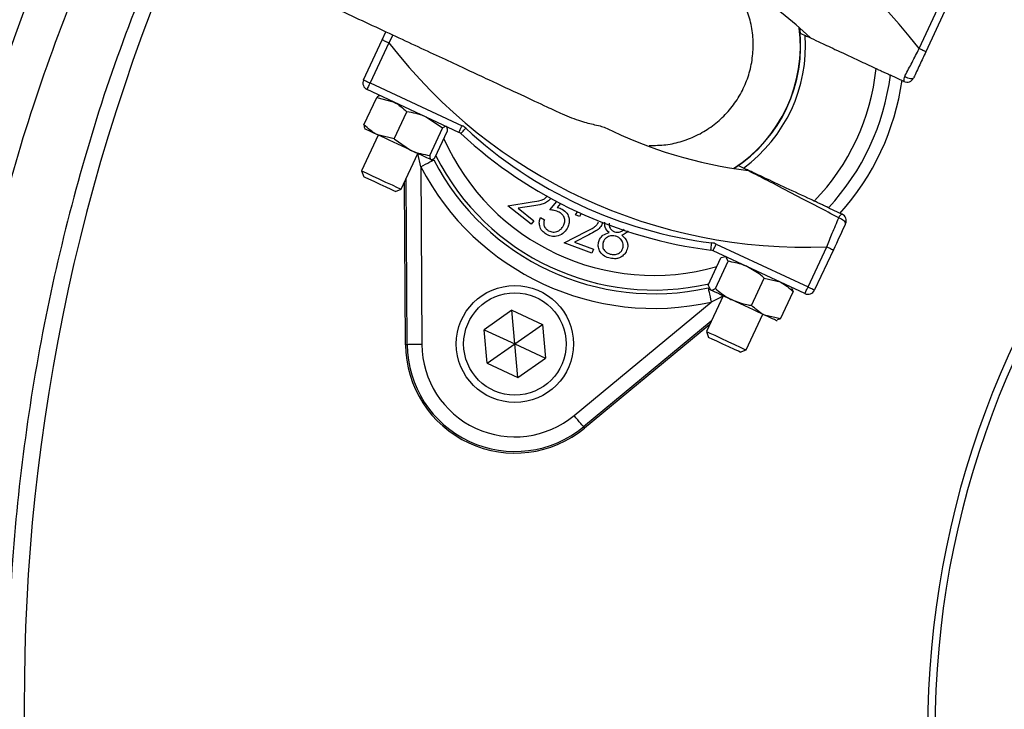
# Model space of a CAD drawing. Header units: millimetres. Extents: x 2299 to 4493, y 1100 to 5770.
# Tile 14 of 25: x 2720 to 2989, y 4726 to 4915. Entities that reach past the tile are written whole.
import ezdxf

# ---------------------------------------------------------------- set-up
doc = ezdxf.new("R2010")
doc.units = ezdxf.units.MM
doc.header["$LTSCALE"] = 2

msp = doc.modelspace()

# ---------------------------------------------------------------- linework, layer by layer
at = {"color": 7, "linetype": 'Continuous', "lineweight": 25}
for p, q in [((2966.2, 4906.61), (2971.31, 4917.57)), ((2973.12, 4916.73), (2968.01, 4905.76)), ((2819.48, 4909.04), (2820.49, 4911.22)), ((2933.52, 4912.27), (2933.66, 4910.85)), ((2814.36, 4898.07), (2819.48, 4909.04)), ((2821.29, 4908.2), (2816.18, 4897.23)), ((2816.18, 4897.23), (2841.27, 4885.53)), ((2962.01, 4897.63), (2958.32, 4899.36)), ((2840.42, 4883.72), (2815.33, 4895.42)), ((2814.48, 4885.77), (2817.95, 4893.21)), ((2817.95, 4893.21), (2822.47, 4892.09)), ((2818.96, 4893.73), (2818.85, 4893.72)), ((2822.75, 4881.91), (2826.22, 4889.35)), ((2835.91, 4884.84), (2831.44, 4887.9)), ((2814.67, 4884.75), (2814.73, 4884.66)), ((2832.44, 4877.39), (2835.91, 4884.84)), ((2833.86, 4876.73), (2837.33, 4884.17)), ((2837.18, 4885.14), (2837.08, 4885.27)), ((2818.36, 4882.97), (2813.8, 4873.21)), ((2822.75, 4881.91), (2818.24, 4883.03)), ((2822.75, 4881.91), (2827.22, 4878.84)), ((2824.68, 4868.14), (2829.23, 4877.9)), ((2832.86, 4876.21), (2833.02, 4876.23)), ((2813.8, 4873.21), (2814.4, 4871.58)), ((2829.99, 4874.32), (2830.3, 4825.67)), ((2916.76, 4874.6), (2915.58, 4873.8)), ((2814.4, 4871.58), (2814.4, 4871.58)), ((2825.85, 4825.64), (2825.56, 4870.03)), ((2826.3, 4825.64), (2826.01, 4870.99)), ((2823.05, 4867.54), (2824.68, 4868.14)), ((2853.83, 4863.66), (2860.46, 4864.69)), ((2865.3, 4862.55), (2867.18, 4864.79)), ((2860.18, 4858.63), (2853.83, 4863.66)), ((2860.9, 4863.62), (2856.58, 4862.95)), ((2856.58, 4862.95), (2860.89, 4859.53)), ((2868.19, 4864.26), (2867.3, 4863.19)), ((2872.31, 4861.13), (2872.88, 4862.03)), ((2941.42, 4863.1), (2945.11, 4861.38)), ((2860.89, 4859.53), (2860.18, 4858.63)), ((2862.69, 4860.43), (2863.76, 4859.83)), ((2873.39, 4860.73), (2872.31, 4861.13)), ((2873.86, 4861.53), (2873.39, 4860.73)), ((2869.16, 4853.53), (2875.18, 4856.56)), ((2875.92, 4855.67), (2872.01, 4853.7)), ((2876.78, 4850.68), (2869.16, 4853.53)), ((2872.01, 4853.7), (2877.18, 4851.77)), ((2877.18, 4851.77), (2876.78, 4850.68)), ((2934.96, 4839.63), (2909.87, 4851.33)), ((2910.72, 4853.14), (2935.81, 4841.44)), ((2935.81, 4841.44), (2940.92, 4852.41)), ((2942.74, 4851.56), (2937.62, 4840.6)), ((2908.55, 4841.9), (2912.02, 4849.35)), ((2910.5, 4840.99), (2913.97, 4848.44)), ((2912.95, 4849.62), (2912.02, 4849.35)), ((2913.21, 4849.77), (2912.94, 4849.75)), ((2913.97, 4848.44), (2913.37, 4849.7)), ((2920.38, 4836.39), (2923.85, 4843.83)), ((2923.85, 4843.83), (2928.19, 4842.79)), ((2908.55, 4841.9), (2909.15, 4840.64)), ((2908.82, 4840.96), (2908.99, 4840.71)), ((2931.5, 4841.09), (2931.34, 4841.32)), ((2931.39, 4841.02), (2931.78, 4840.13)), ((2912.61, 4839.02), (2908.06, 4829.26)), ((2928.31, 4832.69), (2931.78, 4840.13)), ((2854.9, 4835.04), (2847.34, 4829.74)), ((2854.9, 4835.04), (2863.28, 4831.13)), ((2855.71, 4825.83), (2854.9, 4835.04)), ((2871.91, 4806.27), (2909.38, 4837.3)), ((2918.94, 4824.19), (2923.49, 4833.95)), ((2928.31, 4832.69), (2923.96, 4833.73)), ((2927.11, 4832.26), (2927.41, 4832.28)), ((2928.31, 4832.69), (2927.4, 4832.45)), ((2848.14, 4820.54), (2847.34, 4829.74)), ((2847.34, 4829.74), (2855.71, 4825.83)), ((2855.71, 4825.83), (2863.28, 4831.13)), ((2863.28, 4831.13), (2864.08, 4821.93)), ((2909.39, 4832.11), (2874.46, 4803.19)), ((2908.94, 4831.15), (2874.75, 4802.84)), ((2908.06, 4829.26), (2908.65, 4827.63)), ((2826.3, 4825.64), (2825.85, 4825.64)), ((2848.14, 4820.54), (2855.71, 4825.83)), ((2856.51, 4816.63), (2855.71, 4825.83)), ((2855.71, 4825.83), (2864.08, 4821.93)), ((2917.3, 4823.59), (2918.94, 4824.19)), ((2856.51, 4816.63), (2864.08, 4821.93)), ((2848.14, 4820.54), (2856.51, 4816.63)), ((2874.46, 4803.19), (2874.75, 4802.84))]:
    msp.add_line(p, q, dxfattribs=at)
at = {"color": 8, "linetype": 'Continuous', "lineweight": 25}
for p, q in [((2822.4, 4910.33), (2821.29, 4908.2)), ((2829.99, 4874.32), (2829.15, 4877.94))]:
    msp.add_line(p, q, dxfattribs=at)
at = {"color": 7, "linetype": 'Continuous', "lineweight": 25, "flags": 128}
for points in [[(2933.66, 4910.85), (2933.84, 4910.77), (2935.05, 4910.21)], [(2819.48, 4909.04), (2819.51, 4909.02), (2819.62, 4908.98), (2819.78, 4908.9), (2820.01, 4908.79), (2820.28, 4908.67), (2820.6, 4908.52), (2820.94, 4908.36), (2821.29, 4908.2)], [(2968.01, 4905.76), (2967.97, 4905.78), (2967.87, 4905.83), (2967.7, 4905.91), (2967.48, 4906.01), (2967.2, 4906.14), (2966.89, 4906.28), (2966.55, 4906.44), (2966.2, 4906.61)], [(2814.36, 4898.07), (2814.4, 4898.06), (2814.5, 4898.01), (2814.67, 4897.93), (2814.9, 4897.83), (2815.17, 4897.7), (2815.48, 4897.55), (2815.82, 4897.39), (2816.18, 4897.23)], [(2815.33, 4895.42), (2815.35, 4895.45), (2815.4, 4895.55), (2815.47, 4895.72), (2815.58, 4895.95), (2815.71, 4896.22), (2815.85, 4896.54), (2816.01, 4896.88), (2816.18, 4897.23)], [(2962.23, 4898.99), (2962.62, 4898.8), (2963.03, 4898.63), (2963.42, 4898.51), (2963.79, 4898.43), (2964.11, 4898.4), (2964.37, 4898.42), (2964.56, 4898.49), (2964.67, 4898.6)], [(2818.24, 4883.03), (2817.35, 4883.44), (2816.58, 4883.8), (2815.92, 4884.11), (2815.4, 4884.35), (2815.03, 4884.53), (2814.8, 4884.63), (2814.73, 4884.66)], [(2840.42, 4883.72), (2840.44, 4883.75), (2840.49, 4883.85), (2840.57, 4884.02), (2840.67, 4884.25), (2840.8, 4884.52), (2840.95, 4884.84), (2841.1, 4885.18), (2841.27, 4885.53)], [(2840.94, 4883.37), (2840.96, 4883.4), (2841.04, 4883.48), (2841.17, 4883.62), (2841.34, 4883.8), (2841.54, 4884.02), (2841.78, 4884.28), (2842.03, 4884.55), (2842.3, 4884.84)], [(2827.22, 4878.84), (2826.09, 4879.36), (2824.93, 4879.91), (2823.75, 4880.46), (2822.56, 4881.01), (2821.4, 4881.55), (2820.28, 4882.08), (2819.22, 4882.57), (2818.24, 4883.03)], [(2832.77, 4876.25), (2832.54, 4876.36), (2832.15, 4876.54), (2831.62, 4876.79), (2830.96, 4877.1), (2830.17, 4877.46), (2829.27, 4877.88), (2828.28, 4878.34), (2827.22, 4878.84)], [(2829.99, 4874.32), (2830.67, 4874.67), (2831.33, 4875.01), (2831.94, 4875.33), (2832.48, 4875.61), (2832.92, 4875.84), (2833.25, 4876.01), (2833.46, 4876.12), (2833.54, 4876.16)], [(2832.86, 4876.21), (2832.86, 4876.21), (2832.77, 4876.25)], [(2813.8, 4873.21), (2813.81, 4873.21), (2814.21, 4873.02), (2815.22, 4872.55), (2816.71, 4871.85), (2818.51, 4871.01), (2820.4, 4870.13), (2822.14, 4869.32), (2823.54, 4868.67), (2824.42, 4868.26), (2824.68, 4868.14)], [(2918.15, 4873.95), (2916.93, 4874.52), (2916.76, 4874.6)], [(2823.05, 4867.54), (2822.78, 4867.67), (2821.9, 4868.08), (2820.54, 4868.72), (2818.89, 4869.48), (2817.23, 4870.26), (2815.79, 4870.93), (2814.8, 4871.39), (2814.4, 4871.58)], [(2946.08, 4858.72), (2946.09, 4858.88), (2946.03, 4859.07), (2945.87, 4859.29), (2945.64, 4859.51), (2945.35, 4859.74), (2945, 4859.96), (2944.61, 4860.17), (2944.21, 4860.34)], [(2909.28, 4851.5), (2909.28, 4851.54), (2909.3, 4851.65), (2909.32, 4851.84), (2909.35, 4852.08), (2909.39, 4852.39), (2909.43, 4852.73), (2909.48, 4853.1), (2909.53, 4853.49)], [(2909.87, 4851.33), (2909.89, 4851.37), (2909.94, 4851.47), (2910.02, 4851.64), (2910.12, 4851.86), (2910.25, 4852.14), (2910.4, 4852.45), (2910.55, 4852.79), (2910.72, 4853.14)], [(2940.92, 4852.41), (2941.28, 4852.24), (2941.62, 4852.09), (2941.93, 4851.94), (2942.21, 4851.81), (2942.43, 4851.71), (2942.6, 4851.63), (2942.7, 4851.58), (2942.74, 4851.56)], [(2908.51, 4841.2), (2908.53, 4841.11), (2908.58, 4840.88), (2908.66, 4840.52), (2908.77, 4840.03), (2908.9, 4839.44), (2909.05, 4838.77), (2909.21, 4838.05), (2909.38, 4837.3)], [(2909.15, 4840.64), (2909, 4840.7), (2908.99, 4840.71)], [(2915.06, 4837.88), (2913.97, 4838.39), (2912.95, 4838.86), (2912.01, 4839.3), (2911.18, 4839.69), (2910.47, 4840.02), (2909.89, 4840.29), (2909.44, 4840.5), (2909.15, 4840.64)], [(2934.96, 4839.63), (2934.98, 4839.67), (2935.03, 4839.77), (2935.11, 4839.94), (2935.21, 4840.16), (2935.34, 4840.44), (2935.49, 4840.75), (2935.65, 4841.09), (2935.81, 4841.44)], [(2935.81, 4841.44), (2936.16, 4841.28), (2936.5, 4841.12), (2936.82, 4840.97), (2937.09, 4840.85), (2937.32, 4840.74), (2937.48, 4840.66), (2937.59, 4840.61), (2937.62, 4840.6)], [(2923.96, 4833.73), (2923.02, 4834.17), (2921.98, 4834.65), (2920.89, 4835.16), (2919.74, 4835.7), (2918.56, 4836.25), (2917.38, 4836.8), (2916.2, 4837.35), (2915.06, 4837.88)], [(2927.11, 4832.26), (2927.09, 4832.27), (2926.92, 4832.35), (2926.61, 4832.5), (2926.14, 4832.71), (2925.54, 4832.99), (2924.81, 4833.33), (2923.96, 4833.73)], [(2908.06, 4829.26), (2908.22, 4829.18), (2909, 4828.82), (2910.31, 4828.21), (2912.01, 4827.41), (2913.89, 4826.54), (2915.72, 4825.68), (2917.29, 4824.96), (2918.39, 4824.44), (2918.91, 4824.2), (2918.94, 4824.19)], [(2917.3, 4823.59), (2917.28, 4823.6), (2916.79, 4823.83), (2915.71, 4824.34), (2914.22, 4825.03), (2912.54, 4825.81), (2910.92, 4826.57), (2909.62, 4827.17), (2908.83, 4827.54), (2908.65, 4827.63)], [(2830.3, 4825.67), (2829.53, 4825.67), (2828.79, 4825.66), (2828.1, 4825.66), (2827.5, 4825.65), (2827, 4825.65), (2826.63, 4825.65), (2826.39, 4825.64), (2826.3, 4825.64)], [(2874.46, 4803.19), (2874.41, 4803.26), (2874.26, 4803.44), (2874.02, 4803.72), (2873.7, 4804.11), (2873.32, 4804.57), (2872.88, 4805.1), (2872.41, 4805.67), (2871.91, 4806.27)]]:
    msp.add_lwpolyline(points, dxfattribs=at)
at = {"color": 7, "linetype": 'Continuous', "lineweight": 25}
for centre, radius in [((3218.5, 4719.9), 720), ((3218.5, 4719.9), 715), ((2855.71, 4825.83), 16), ((2855.71, 4825.83), 14)]:
    msp.add_circle(centre, radius, dxfattribs=at)
for centre, radius, start, end in [((3218.5, 4719.9), 790, 92.51549, 281.40126), ((3218.5, 4719.9), 693, 1.57108, 178.42892), ((3218.5, 4719.9), 250, 99.2069, 180), ((3218.5, 4719.9), 248, 99.2818, 180), ((2852.61, 4819.19), 143.33, 37.5829, 92.4171), ((3247.66, 4729.1), 526, 156.6871, 206.8749), ((2852.61, 4819.19), 123.33, 47.1997, 66.3645), ((2893.74, 4907.4), 40, 302.9043, 7.0957), ((2934.88, 4995.62), 143.33, 217.5829, 272.4171), ((2893.74, 4907.4), 41.4, 306.1144, 3.8856), ((2893.74, 4907.4), 60.99, 315.8562, 354.1438), ((2816.18, 4897.23), 2, 155, 245), ((2893.74, 4907.4), 65.07, 317.0993, 352.9007), ((2893.74, 4907.4), 68.42, 317.9236, 352.0712), ((2963.71, 4898.06), 1.75, 147.6637, 193.9529), ((2962.86, 4899.45), 2, 245, 335), ((2839.58, 4881.9), 2, 47.1997, 65), ((2924.74, 4973.86), 123.33, 227.1997, 262.8003), ((2839.58, 4881.9), 4, 47.1997, 65), ((2924.74, 4973.86), 121.33, 227.1997, 262.8003), ((2934.88, 4995.62), 123.33, 243.6355, 262.8003), ((2893.74, 4907.4), 67.83, 207.427, 282.573), ((2893.74, 4907.4), 71.83, 207.427, 282.573), ((2945.88, 4859.81), 1.75, 116.0463, 162.336), ((2944.26, 4859.57), 2, 335, 65), ((2909.03, 4849.52), 2, 65, 82.8003), ((2909.03, 4849.52), 4, 65, 82.8003), ((2935.81, 4841.44), 2, 245, 335), ((2855.71, 4825.83), 29.86, 180.3695, 309.6305), ((2855.71, 4825.83), 29.41, 180.3695, 309.6305), ((2855.71, 4825.83), 25.41, 180.3695, 309.6305)]:
    msp.add_arc(centre, radius, start, end, dxfattribs=at)
at = {"color": 8, "linetype": 'Continuous', "lineweight": 25}
for radius, start, end in [(40.07, 303.0133, 6.9867), (62.81, 203.8808, 285.8669), (66.81, 206.8106, 282.962)]:
    msp.add_arc((2893.74, 4907.4), radius, start, end, dxfattribs=at)
at = {"color": 7, "linetype": 'Continuous', "lineweight": 25}
for points, knots in [([(3315.5, 5768.79), (3253.02, 5765.78), (3189.02, 5757.76), (3125.67, 5744.62), (3038.37, 5726.32), (2945.53, 5694.66), (2858.17, 5650.85), (2705.77, 5571.71), (2582.12, 5461.8), (2490.85, 5326.8), (2405.44, 5199.88), (2353.56, 5055.45), (2338.51, 4905.43)], [0.1649655, 0.1649655, 0.1649655, 0.1649655, 0.1986917, 0.1995454, 0.1995454, 0.246352, 0.2517844, 0.2517844, 0.3381108, 0.3388674, 0.3388674, 0.4198531, 0.4198531, 0.4198531, 0.4198531]), ([(2610.73, 4209.72), (2555.44, 4261.45), (2507.71, 4321.15), (2459.49, 4403.52), (2386.26, 4538.93), (2351.5, 4690.94), (2353.91, 4841.36), (2361.16, 5014.35), (2418.15, 5180.97), (2507.26, 5313.11), (2596.61, 5445), (2717.53, 5552.24), (2866.5, 5629.32), (2951.89, 5671.98), (3042.58, 5702.76), (3127.86, 5720.43), (3367.96, 5769.7), (3617.31, 5743.45), (3877.69, 5630.26), (4050.17, 5541.05), (4188.24, 5401.34), (4293, 5223.06), (4411.94, 4986.85), (4452.84, 4721.5), (4428.92, 4510.8), (4403.43, 4291.55), (4317.17, 4083.88), (4186.18, 3902.75), (4122.77, 3815.43), (4051.52, 3736.18), (3963.53, 3673.29), (3897.11, 3626.13), (3829.68, 3583.77), (3767.55, 3542.46)], [0.0252628, 0.0252628, 0.0252628, 0.0252628, 0.0669602, 0.0669602, 0.077375, 0.1511711, 0.1511711, 0.159594, 0.2459512, 0.2459512, 0.2467078, 0.3330342, 0.3330342, 0.3384666, 0.3852732, 0.3852732, 0.3861269, 0.5194248, 0.5194248, 0.5419953, 0.6264312, 0.6264312, 0.6556654, 0.7722824, 0.7722824, 0.7734671, 0.8949333, 0.8960231, 0.8960231, 0.9540844, 0.9540844, 0.9568991, 1, 1, 1, 1]), ([(2610.73, 4209.72), (2610.54, 4209.95), (2610.16, 4210.4), (2609.56, 4211.11), (2608.95, 4211.84), (2608.32, 4212.59), (2607.66, 4213.37), (2606.99, 4214.18), (2606.29, 4215.01), (2605.58, 4215.86), (2604.85, 4216.75), (2604.09, 4217.65), (2603.32, 4218.59), (2602.53, 4219.55), (2601.72, 4220.53), (2600.89, 4221.54), (2600.04, 4222.58), (2599.17, 4223.64), (2598.29, 4224.73), (2597.38, 4225.85), (2596.46, 4226.99), (2595.52, 4228.16), (2594.56, 4229.36), (2593.58, 4230.58), (2592.59, 4231.83), (2591.58, 4233.1), (2590.55, 4234.41), (2589.5, 4235.74), (2588.44, 4237.09), (2587.36, 4238.48), (2586.26, 4239.89), (2585.15, 4241.33), (2584.02, 4242.8), (2582.87, 4244.29), (2581.71, 4245.82), (2580.53, 4247.37), (2577.34, 4251.6), (2571.99, 4258.81), (2564.42, 4269.36), (2556.5, 4280.79), (2546.74, 4295.42), (2535.12, 4313.78), (2521.77, 4336.44), (2508.15, 4361.49), (2495.64, 4386.69), (2484.26, 4411.81), (2473.99, 4436.59), (2463.99, 4463.26), (2452.09, 4498.96), (2439.64, 4544.2), (2429.5, 4594.37), (2423, 4641.56), (2419.38, 4685.15), (2418.16, 4729.76), (2419.49, 4775.29), (2422.9, 4814.07), (2427.11, 4845.79), (2431.13, 4870.23), (2435.91, 4894.59), (2441.45, 4918.83), (2447.76, 4942.96), (2454.83, 4966.94), (2462.66, 4990.75), (2471.27, 5014.38), (2482.88, 5043.4), (2498.15, 5077.27), (2517.83, 5115.3), (2538.61, 5150.72), (2561.18, 5185.14), (2586.58, 5219.91), (2612.64, 5251.55), (2637.34, 5278.75), (2658.67, 5300.47), (2679.76, 5320.43), (2700.51, 5338.72), (2720.82, 5355.45), (2740.6, 5370.72), (2764.29, 5387.88), (2792.15, 5406.47), (2824.48, 5425.86), (2854.46, 5442.02), (2882.26, 5455.6), (2906.97, 5466.63), (2929.19, 5475.65), (2946.95, 5482.34), (2962.61, 5487.89), (2980.27, 5493.75), (3004.07, 5500.97), (3035.1, 5509.23), (3061.01, 5514.92), (3079.21, 5518.36), (3087.24, 5519.79), (3095.27, 5521.14), (3103.31, 5522.4), (3111.35, 5523.59), (3119.39, 5524.69), (3127.43, 5525.7), (3135.48, 5526.64), (3143.53, 5527.48), (3151.57, 5528.25), (3159.6, 5528.94), (3167.62, 5529.56), (3175.63, 5530.11), (3180.96, 5530.41), (3183.63, 5530.56)], [0, 0, 0, 0, 0.000616, 0.001245, 0.001889, 0.002548, 0.003221, 0.003909, 0.004612, 0.005331, 0.006064, 0.006813, 0.007577, 0.008357, 0.009152, 0.009964, 0.010791, 0.011633, 0.012492, 0.013367, 0.014258, 0.015165, 0.016088, 0.017028, 0.017983, 0.018956, 0.019944, 0.020949, 0.02197, 0.023008, 0.024062, 0.025133, 0.026221, 0.027325, 0.028445, 0.029583, 0.030737, 0.037726, 0.045201, 0.053164, 0.061618, 0.075294, 0.090162, 0.106227, 0.123496, 0.137609, 0.152655, 0.168616, 0.18548, 0.215851, 0.247294, 0.271225, 0.295616, 0.320483, 0.345852, 0.371755, 0.385527, 0.399321, 0.413141, 0.42699, 0.44087, 0.454786, 0.46874, 0.482734, 0.496773, 0.520922, 0.544729, 0.568217, 0.589431, 0.613381, 0.640039, 0.657756, 0.674672, 0.690806, 0.706177, 0.720798, 0.734684, 0.747847, 0.76958, 0.790516, 0.810679, 0.826359, 0.842085, 0.855791, 0.866328, 0.873719, 0.883497, 0.897337, 0.915192, 0.937004, 0.94154, 0.946071, 0.950596, 0.955117, 0.959633, 0.964144, 0.968651, 0.973153, 0.97765, 0.982141, 0.986621, 0.991091, 0.99555, 1, 1, 1, 1]), ([(3183.83, 5509.14), (3182.5, 5509.08), (3179.81, 5508.96), (3175.74, 5508.75), (3171.59, 5508.52), (3167.38, 5508.26), (3163.1, 5507.97), (3158.74, 5507.66), (3154.32, 5507.31), (3149.82, 5506.94), (3145.26, 5506.53), (3140.62, 5506.09), (3135.92, 5505.61), (3131.15, 5505.1), (3126.31, 5504.55), (3121.4, 5503.96), (3116.42, 5503.33), (3111.38, 5502.66), (3106.27, 5501.94), (3101.09, 5501.19), (3095.84, 5500.38), (3090.53, 5499.53), (3085.15, 5498.64), (3079.71, 5497.69), (3064.08, 5494.85), (3040.31, 5489.88), (3010.54, 5482.32), (2986.67, 5475.36), (2954.19, 5464.9), (2912.37, 5449.12), (2861.13, 5425.42), (2813.5, 5399.19), (2765.4, 5368.3), (2717.15, 5332.02), (2669.38, 5289.59), (2625.85, 5244.21), (2591.37, 5202.07), (2564.43, 5164.51), (2543.64, 5132.35), (2524.56, 5099.44), (2507.19, 5065.89), (2487.93, 5023.91), (2468.31, 4972.79), (2450.11, 4911.01), (2437.26, 4849.02), (2430.39, 4794.2), (2427.53, 4748.38), (2427.03, 4709.82), (2428.36, 4671.91), (2431.44, 4634.74), (2437.03, 4591.71), (2446.14, 4543.7), (2457.99, 4498.59), (2469.36, 4463.03), (2478.99, 4436.36), (2488.9, 4411.62), (2499.92, 4386.48), (2512.09, 4361.18), (2525.37, 4335.99), (2538.4, 4313.22), (2549.74, 4294.75), (2559.28, 4280.01), (2567.05, 4268.47), (2574.47, 4257.83), (2580, 4250.16), (2583.7, 4245.12), (2585.7, 4242.42), (2587.65, 4239.81), (2589.55, 4237.29), (2591.4, 4234.85), (2593.2, 4232.5), (2594.95, 4230.23), (2596.64, 4228.04), (2598.28, 4225.94), (2599.86, 4223.92), (2601.39, 4221.99), (2602.86, 4220.14), (2604.27, 4218.36), (2605.63, 4216.67), (2606.93, 4215.06), (2608.16, 4213.53), (2609.34, 4212.07), (2610.46, 4210.7), (2611.52, 4209.4), (2612.19, 4208.58), (2612.52, 4208.18)], [0, 0, 0, 0, 0.002252, 0.004546, 0.00688, 0.009254, 0.011669, 0.014125, 0.016622, 0.019159, 0.021737, 0.024355, 0.027015, 0.029715, 0.032455, 0.035236, 0.038058, 0.040921, 0.043824, 0.046768, 0.049753, 0.052778, 0.055845, 0.058951, 0.062099, 0.082654, 0.099924, 0.113908, 0.124606, 0.157516, 0.189255, 0.219823, 0.249219, 0.285699, 0.321621, 0.356985, 0.39179, 0.413492, 0.435053, 0.456471, 0.477746, 0.49888, 0.534542, 0.570227, 0.607711, 0.64155, 0.663673, 0.685452, 0.706885, 0.727975, 0.748721, 0.780544, 0.810965, 0.828035, 0.844156, 0.859327, 0.873549, 0.891096, 0.907414, 0.922507, 0.936383, 0.945022, 0.953164, 0.960811, 0.96797, 0.970043, 0.972064, 0.974034, 0.975953, 0.977821, 0.979638, 0.981405, 0.983122, 0.984789, 0.986407, 0.987976, 0.989497, 0.99097, 0.992396, 0.993775, 0.995108, 0.996396, 0.99764, 0.998841, 1, 1, 1, 1]), ([(3096.5, 4167.04), (3074.48, 4171.92), (3052.89, 4178.08), (3021.13, 4189.22), (3010.65, 4193.25), (2995.09, 4199.77), (2989.94, 4202.02), (2979.67, 4206.69), (2974.58, 4209.1), (2949.38, 4221.48), (2929.98, 4232.5), (2892.64, 4256.69), (2874.72, 4269.87), (2848.94, 4291.28), (2840.54, 4298.69), (2828.21, 4310.22), (2824.15, 4314.14), (2816.17, 4322.07), (2812.25, 4326.09), (2792.97, 4346.41), (2778.63, 4363.47), (2752.04, 4399.12), (2739.8, 4417.72), (2725.83, 4441.96), (2723.1, 4446.85), (2717.79, 4456.75), (2715.19, 4461.75), (2707.64, 4476.87), (2702.92, 4487.06), (2689.74, 4517.9), (2682.22, 4538.86), (2669.67, 4581.53), (2664.64, 4603.24), (2659.96, 4630.88), (2659.1, 4636.43), (2657.94, 4644.8), (2657.57, 4647.6), (2656.88, 4653.19), (2656.56, 4655.99), (2655.04, 4669.98), (2654.16, 4681.18), (2652.52, 4714.8), (2652.76, 4737.25), (2654.74, 4765.35), (2655.22, 4770.97), (2656.35, 4782.16), (2656.99, 4787.73), (2659.17, 4804.39), (2660.95, 4815.42), (2667.25, 4848.26), (2672.72, 4869.84), (2682.85, 4901.73), (2686.55, 4912.29), (2692.59, 4928), (2694.68, 4933.21), (2699.03, 4943.6), (2701.29, 4948.78), (2712.94, 4974.41), (2723.45, 4994.31), (2735.16, 5013.59)], [0, 0, 0, 0, 0.0625, 0.0625, 0.09375, 0.09375, 0.109375, 0.109375, 0.125, 0.125, 0.1875, 0.1875, 0.25, 0.25, 0.28125, 0.28125, 0.296875, 0.296875, 0.3125, 0.3125, 0.375, 0.375, 0.4375, 0.4375, 0.453125, 0.453125, 0.46875, 0.46875, 0.5, 0.5, 0.5625, 0.5625, 0.625, 0.625, 0.640625, 0.640625, 0.648437, 0.648437, 0.65625, 0.65625, 0.6875, 0.6875, 0.75, 0.75, 0.765625, 0.765625, 0.78125, 0.78125, 0.8125, 0.8125, 0.875, 0.875, 0.90625, 0.90625, 0.921875, 0.921875, 0.9375, 0.9375, 1, 1, 1, 1]), ([(2740.27, 5010.48), (2736.89, 5004.78), (2730.12, 4993.38), (2720.74, 4975.8), (2711.92, 4957.9), (2702.41, 4936.68), (2692.65, 4912), (2683.17, 4883.73), (2675.13, 4854.75), (2668.62, 4825.12), (2663.69, 4794.91), (2660.48, 4765), (2658.89, 4735.5), (2658.83, 4706.38), (2660.3, 4677.2), (2663.36, 4647.44), (2668.11, 4617.32), (2674.65, 4586.93), (2682.93, 4556.66), (2693.01, 4526.63), (2704.89, 4496.93), (2718.32, 4468.23), (2733.2, 4440.6), (2749.42, 4414.1), (2767.25, 4388.28), (2786.7, 4363.27), (2807.74, 4339.18), (2829.9, 4316.54), (2853.09, 4295.39), (2877.18, 4275.75), (2902.54, 4257.26), (2929.24, 4240.21), (2949.36, 4228.41), (2960.72, 4222.87), (2962.49, 4222)], [0, 0, 0, 0, 0.021642, 0.043284, 0.065035, 0.086787, 0.11921, 0.151655, 0.184077, 0.217365, 0.250679, 0.283967, 0.31553, 0.347092, 0.379001, 0.410909, 0.444709, 0.478535, 0.512336, 0.547119, 0.58193, 0.616713, 0.650512, 0.684338, 0.718137, 0.752918, 0.787726, 0.822507, 0.856312, 0.890142, 0.923947, 0.958735, 0.993552, 1, 1, 1, 1]), ([(2736.28, 4951.82), (2732.93, 4944.41), (2724.88, 4926.6), (2714.45, 4897.51), (2704.38, 4863.69), (2696.48, 4828.11), (2690.93, 4790.88), (2687.99, 4753.32), (2687.68, 4715.7), (2690.01, 4678.37), (2694.97, 4641.45), (2702.44, 4605.04), (2712.38, 4569.15), (2724.82, 4534.04), (2737.69, 4503.76), (2747.22, 4485.64), (2750.97, 4478.51)], [0, 0, 0, 0, 0.049519, 0.119096, 0.188479, 0.26507, 0.341929, 0.418881, 0.495743, 0.572336, 0.647905, 0.72373, 0.799637, 0.875454, 0.951017, 1, 1, 1, 1]), ([(2740.18, 4948.67), (2746.16, 4945.88), (2758.04, 4940.34), (2775.51, 4932.19), (2792.33, 4924.35), (2808.33, 4916.89), (2823.23, 4909.94), (2836.79, 4903.62), (2848.25, 4898.27), (2857.51, 4893.95), (2864.27, 4890.8), (2867.32, 4889.38), (2868.65, 4888.76)], [0, 0, 0, 0, 0.113512, 0.2252, 0.335105, 0.443266, 0.549589, 0.654173, 0.757142, 0.845616, 0.932496, 1, 1, 1, 1]), ([(2758.57, 4482.06), (2757.04, 4484.81), (2749.55, 4498.3), (2738.37, 4523.65), (2725.21, 4557.96), (2714.65, 4593.12), (2706.54, 4628.87), (2700.95, 4665.08), (2697.92, 4701.56), (2697.43, 4738.17), (2699.52, 4774.71), (2704.15, 4811.04), (2711.31, 4846.99), (2721.02, 4882.37), (2732.4, 4915.5), (2741.68, 4936.33), (2745.97, 4945.97)], [0, 0, 0, 0, 0.019508, 0.095754, 0.171998, 0.248244, 0.324488, 0.400734, 0.476978, 0.553224, 0.629468, 0.705714, 0.781958, 0.858204, 0.934448, 1, 1, 1, 1]), ([(2760.73, 4939.08), (2756.27, 4928.25), (2747.27, 4906.41), (2736.58, 4872.5), (2728.02, 4837.75), (2721.86, 4802.43), (2718.05, 4766.74), (2716.62, 4730.92), (2717.61, 4695.13), (2721.07, 4659.48), (2726.92, 4624.08), (2735.12, 4589.11), (2745.64, 4554.82), (2758.26, 4521.31), (2768.56, 4499.84), (2773.7, 4489.11)], [0, 0, 0, 0, 0.075598, 0.152409, 0.229292, 0.306438, 0.383673, 0.46082, 0.537704, 0.61464, 0.691838, 0.769125, 0.846324, 0.923262, 1, 1, 1, 1]), ([(2892.41, 4880.13), (2893.94, 4880.14), (2896.99, 4880.18), (2901.52, 4881.22), (2905.82, 4882.95), (2909.8, 4885.42), (2913.28, 4888.48), (2916.22, 4892.12), (2918.48, 4896.16), (2920.05, 4900.57), (2920.85, 4905.13), (2920.87, 4909.8), (2920.11, 4914.38), (2918.57, 4918.78), (2916.5, 4922.68), (2914.65, 4924.87), (2913.82, 4925.86)], [0, 0, 0, 0, 0.071324, 0.1427, 0.216148, 0.287488, 0.360898, 0.4322, 0.50557, 0.576847, 0.650192, 0.72147, 0.794814, 0.866117, 0.939485, 1, 1, 1, 1]), ([(2935.05, 4910.21), (2935.05, 4910.21), (2935.09, 4910.19), (2935.83, 4909.84), (2938.68, 4908.51), (2943.17, 4906.42), (2948.41, 4903.98), (2952.36, 4902.13), (2954.14, 4901.31), (2954.41, 4901.18)], [0, 0, 0, 0, 0.003003, 0.191332, 0.379875, 0.586723, 0.815645, 0.971347, 1, 1, 1, 1]), ([(2962.23, 4898.99), (2962.29, 4899.1), (2962.94, 4900.35), (2964.26, 4902.87), (2965.54, 4905.35), (2966.2, 4906.61)], [0, 0, 0, 0, 0.043868, 0.514838, 1, 1, 1, 1]), ([(2968.01, 4905.76), (2967.45, 4904.56), (2966.31, 4902.12), (2965.22, 4899.79), (2964.67, 4898.6)], [0, 0, 0, 0, 0.4922529, 1, 1, 1, 1]), ([(2954.41, 4901.18), (2954.64, 4901.07), (2955.33, 4900.75), (2956.42, 4900.24), (2957.48, 4899.75), (2958.07, 4899.48), (2958.28, 4899.37), (2958.31, 4899.36), (2958.31, 4899.36)], [0, 0, 0, 0, 0.1181495, 0.3512576, 0.5789765, 0.7958106, 0.923618, 1, 1, 1, 1]), ([(2818.85, 4893.71), (2818.85, 4893.72), (2818.64, 4893.75), (2818.29, 4893.48), (2817.95, 4893.21)], [0, 0, 0, 0, 0.013112, 1, 1, 1, 1]), ([(2822.47, 4892.09), (2822.56, 4892.04), (2823.95, 4891.38), (2825.13, 4890.33), (2826.22, 4889.35)], [0, 0, 0, 0, 0.0702, 1, 1, 1, 1]), ([(2831.44, 4887.9), (2831.33, 4887.96), (2829.69, 4888.71), (2827.89, 4889.04), (2826.22, 4889.35)], [0, 0, 0, 0, 0.070212, 1, 1, 1, 1]), ([(2868.65, 4888.77), (2870.36, 4888.06), (2873.53, 4886.75), (2877.24, 4885.87), (2879.38, 4885.38), (2879.9, 4885.19), (2880.11, 4885.11)], [0, 0, 0, 0, 0.355523, 0.659233, 0.862028, 1, 1, 1, 1]), ([(2818.24, 4883.03), (2818.14, 4883.07), (2816.75, 4883.74), (2815.58, 4884.79), (2814.48, 4885.77)], [0, 0, 0, 0, 0.070221, 1, 1, 1, 1]), ([(2814.48, 4885.77), (2814.5, 4885.33), (2814.51, 4884.9), (2814.67, 4884.76), (2814.67, 4884.75)], [0, 0, 0, 0, 0.986888, 1, 1, 1, 1]), ([(2837, 4885.31), (2836.94, 4885.33), (2836.68, 4885.4), (2836.24, 4885.08), (2835.91, 4884.84)], [0, 0, 0, 0, 0.244378, 1, 1, 1, 1]), ([(2837.33, 4884.17), (2837.33, 4884.31), (2837.33, 4884.76), (2837.19, 4884.95), (2837.1, 4885.08)], [0, 0, 0, 0, 0.296704, 1, 1, 1, 1]), ([(2827.22, 4878.84), (2827.33, 4878.79), (2828.97, 4878.04), (2830.77, 4877.7), (2832.44, 4877.39)], [0, 0, 0, 0, 0.070194, 1, 1, 1, 1]), ([(2832.44, 4877.39), (2832.47, 4876.98), (2832.5, 4876.44), (2832.72, 4876.29), (2832.77, 4876.25)], [0, 0, 0, 0, 0.7556218, 1, 1, 1, 1]), ([(2833.86, 4876.73), (2833.63, 4876.54), (2833.42, 4876.39), (2833.05, 4876.21), (2832.89, 4876.19), (2832.77, 4876.25)], [0, 0, 0, 0, 0.5, 0.5, 1, 1, 1, 1]), ([(2937.51, 4864.93), (2937.22, 4865.06), (2934.61, 4866.28), (2929.72, 4868.56), (2924.76, 4870.87), (2921.62, 4872.34), (2919.83, 4873.17), (2918.65, 4873.72), (2918.21, 4873.93), (2918.16, 4873.95), (2918.15, 4873.95)], [0, 0, 0, 0, 0.030043, 0.270728, 0.511424, 0.629015, 0.750639, 0.858084, 0.969501, 1, 1, 1, 1]), ([(2944.21, 4860.34), (2942.31, 4861.34), (2937.95, 4863.64), (2931.34, 4867.09), (2925.35, 4870.21), (2921.47, 4872.21), (2919.68, 4873.12), (2919.5, 4873.21), (2919.42, 4873.25)], [0, 0, 0, 0, 0.188573, 0.431985, 0.681104, 0.843203, 0.930549, 1, 1, 1, 1]), ([(2860.46, 4864.69), (2861.28, 4864.81), (2862.42, 4864.97), (2863.83, 4865.51), (2864.28, 4865.98), (2864.51, 4866.22)], [0, 0, 0, 0, 0.560641, 0.780422, 1, 1, 1, 1]), ([(2865.43, 4865.51), (2865.1, 4865.17), (2864.44, 4864.49), (2862.81, 4863.94), (2861.62, 4863.74), (2860.9, 4863.62)], [0, 0, 0, 0, 0.279318, 0.559188, 1, 1, 1, 1]), ([(2941.41, 4863.11), (2941.4, 4863.11), (2941.37, 4863.13), (2941.06, 4863.27), (2940.32, 4863.62), (2939.28, 4864.1), (2938.29, 4864.56), (2937.68, 4864.84), (2937.51, 4864.93)], [0, 0, 0, 0, 0.076374, 0.279463, 0.482349, 0.690795, 0.909635, 1, 1, 1, 1]), ([(2867.85, 4861.85), (2867.39, 4862.05), (2866.57, 4862.4), (2865.69, 4862.5), (2865.3, 4862.55)], [0, 0, 0, 0, 0.559296, 1, 1, 1, 1]), ([(2867.3, 4863.19), (2867.56, 4863.12), (2868.02, 4863), (2868.45, 4862.78), (2868.64, 4862.69)], [0, 0, 0, 0, 0.560067, 1, 1, 1, 1]), ([(2868.95, 4858.1), (2869.12, 4858.47), (2869.45, 4859.23), (2869.26, 4860.42), (2868.66, 4861.32), (2868.12, 4861.67), (2867.85, 4861.85)], [0, 0, 0, 0, 0.279871, 0.558964, 0.779184, 1, 1, 1, 1]), ([(2868.64, 4862.69), (2869.11, 4862.36), (2870.04, 4861.69), (2870.61, 4860.14), (2870.57, 4858.66), (2870.19, 4857.85), (2869.99, 4857.45)], [0, 0, 0, 0, 0.279665, 0.5590633, 0.7793005, 1, 1, 1, 1]), ([(2864.29, 4855.85), (2863.88, 4856.13), (2863.05, 4856.71), (2862.45, 4858.01), (2862.33, 4859.31), (2862.57, 4860.06), (2862.69, 4860.43)], [0, 0, 0, 0, 0.279821, 0.559316, 0.779552, 1, 1, 1, 1]), ([(2863.76, 4859.83), (2863.67, 4859.5), (2863.5, 4858.85), (2863.77, 4857.94), (2864.26, 4857.23), (2864.69, 4856.93), (2864.91, 4856.78)], [0, 0, 0, 0, 0.28008, 0.55923, 0.779652, 1, 1, 1, 1]), ([(2875.18, 4856.56), (2875.92, 4856.92), (2876.96, 4857.43), (2878.14, 4858.38), (2878.43, 4858.97), (2878.57, 4859.27)], [0, 0, 0, 0, 0.560684, 0.780442, 1, 1, 1, 1]), ([(2881.47, 4856.3), (2881.02, 4856.75), (2880.21, 4857.55), (2880.25, 4858.68), (2880.27, 4859.17)], [0, 0, 0, 0, 0.5599946, 1, 1, 1, 1]), ([(2940.92, 4852.41), (2941.44, 4853.65), (2942.56, 4856.36), (2943.63, 4858.94), (2944.21, 4860.34)], [0, 0, 0, 0, 0.458113, 1, 1, 1, 1]), ([(2869.99, 4857.45), (2869.63, 4856.94), (2868.9, 4855.93), (2867.25, 4855.22), (2865.62, 4855.22), (2864.73, 4855.64), (2864.29, 4855.85)], [0, 0, 0, 0, 0.279841, 0.559271, 0.779421, 1, 1, 1, 1]), ([(2864.91, 4856.78), (2865.32, 4856.62), (2866.15, 4856.29), (2867.4, 4856.6), (2868.37, 4857.22), (2868.75, 4857.8), (2868.95, 4858.1)], [0, 0, 0, 0, 0.279012, 0.55885, 0.779272, 1, 1, 1, 1]), ([(2879.67, 4858.88), (2879.46, 4858.45), (2879.04, 4857.6), (2877.65, 4856.57), (2876.58, 4856.01), (2875.92, 4855.67)], [0, 0, 0, 0, 0.279303, 0.559168, 1, 1, 1, 1]), ([(2881.45, 4858.92), (2881.44, 4858.6), (2881.43, 4857.95), (2881.94, 4857.18), (2882.57, 4856.63), (2883.06, 4856.49), (2883.3, 4856.41)], [0, 0, 0, 0, 0.278461, 0.558835, 0.779424, 1, 1, 1, 1]), ([(2883.3, 4856.41), (2883.62, 4856.39), (2884.25, 4856.34), (2885.06, 4856.69), (2885.39, 4857.09), (2885.53, 4857.25)], [0, 0, 0, 0, 0.377889, 0.755956, 1, 1, 1, 1]), ([(2886.69, 4856.82), (2886.52, 4856.61), (2886.07, 4856.02), (2885.36, 4855.76), (2884.9, 4855.6)], [0, 0, 0, 0, 0.360305, 1, 1, 1, 1]), ([(2946.08, 4858.72), (2946.03, 4858.62), (2944.96, 4856.34), (2943.83, 4853.9), (2942.74, 4851.56)], [0, 0, 0, 0, 0.044002, 1, 1, 1, 1]), ([(2878.55, 4853.61), (2878.67, 4853.99), (2878.9, 4854.75), (2879.91, 4855.79), (2880.88, 4856.11), (2881.47, 4856.3)], [0, 0, 0, 0, 0.280121, 0.560014, 1, 1, 1, 1]), ([(2883.1, 4855.35), (2882.69, 4855.4), (2881.87, 4855.48), (2880.8, 4854.99), (2880.02, 4854.26), (2879.82, 4853.64), (2879.72, 4853.33)], [0, 0, 0, 0, 0.279979, 0.55972, 0.779978, 1, 1, 1, 1]), ([(2885.31, 4852.3), (2885.33, 4852.7), (2885.36, 4853.48), (2884.75, 4854.43), (2883.99, 4855.1), (2883.39, 4855.27), (2883.1, 4855.35)], [0, 0, 0, 0, 0.278783, 0.558889, 0.779355, 1, 1, 1, 1]), ([(2884.9, 4855.6), (2885.48, 4855.07), (2886.28, 4854.34), (2886.6, 4852.98), (2886.52, 4852.38), (2886.48, 4852.09)], [0, 0, 0, 0, 0.558018, 0.778944, 1, 1, 1, 1]), ([(2881.76, 4849.26), (2881.21, 4849.4), (2880.11, 4849.7), (2878.98, 4850.89), (2878.44, 4852.28), (2878.51, 4853.17), (2878.55, 4853.61)], [0, 0, 0, 0, 0.28063, 0.559406, 0.779895, 1, 1, 1, 1]), ([(2879.72, 4853.33), (2879.7, 4852.94), (2879.66, 4852.15), (2880.27, 4851.18), (2881.11, 4850.6), (2881.71, 4850.44), (2882, 4850.36)], [0, 0, 0, 0, 0.279152, 0.558302, 0.778981, 1, 1, 1, 1]), ([(2882, 4850.36), (2882.4, 4850.3), (2883.21, 4850.2), (2884.26, 4850.66), (2885.02, 4851.39), (2885.21, 4852), (2885.31, 4852.3)], [0, 0, 0, 0, 0.280357, 0.559589, 0.779861, 1, 1, 1, 1]), ([(2886.48, 4852.09), (2886.34, 4851.6), (2886.07, 4850.74), (2885.4, 4850.15), (2885.11, 4849.88)], [0, 0, 0, 0, 0.559349, 1, 1, 1, 1]), ([(2885.11, 4849.88), (2884.84, 4849.7), (2884.28, 4849.34), (2883.12, 4849.07), (2882.28, 4849.19), (2881.76, 4849.26)], [0, 0, 0, 0, 0.280077, 0.560204, 1, 1, 1, 1]), ([(2919.29, 4846.94), (2918.87, 4847.12), (2917.18, 4847.86), (2915.35, 4848.19), (2913.97, 4848.44)], [0, 0, 0, 0, 0.244372, 1, 1, 1, 1]), ([(2923.85, 4843.83), (2923.53, 4844.11), (2922.15, 4845.33), (2920.53, 4846.24), (2919.29, 4846.94)], [0, 0, 0, 0, 0.2269028, 1, 1, 1, 1]), ([(2909.15, 4840.64), (2909.17, 4840.63), (2909.5, 4840.49), (2910.02, 4840.75), (2910.5, 4840.99)], [0, 0, 0, 0, 0.0702277, 1, 1, 1, 1]), ([(2910.5, 4840.99), (2911.58, 4840.09), (2913, 4838.9), (2914.66, 4838.08), (2915.06, 4837.88)], [0, 0, 0, 0, 0.755628, 1, 1, 1, 1]), ([(2928.19, 4842.79), (2928.28, 4842.75), (2929.62, 4842.11), (2930.74, 4841.08), (2931.78, 4840.13)], [0, 0, 0, 0, 0.070195, 1, 1, 1, 1]), ([(2915.06, 4837.88), (2916.4, 4837.37), (2918.13, 4836.72), (2919.96, 4836.45), (2920.38, 4836.39)], [0, 0, 0, 0, 0.773097, 1, 1, 1, 1]), ([(2923.96, 4833.73), (2923.87, 4833.77), (2922.54, 4834.41), (2921.42, 4835.43), (2920.38, 4836.39)], [0, 0, 0, 0, 0.070198, 1, 1, 1, 1])]:
    msp.add_open_spline(points, degree=3, knots=knots, dxfattribs=at)
at = {"color": 8, "linetype": 'Continuous', "lineweight": 25}
msp.add_open_spline([(2912.55, 4838.89), (2912.21, 4838.7), (2911.18, 4838.14), (2910.1, 4837.63), (2909.38, 4837.3)], degree=3, knots=[0, 0, 0, 0, 0.326437, 1, 1, 1, 1], dxfattribs=at)

doc.saveas('drawing.dxf')
